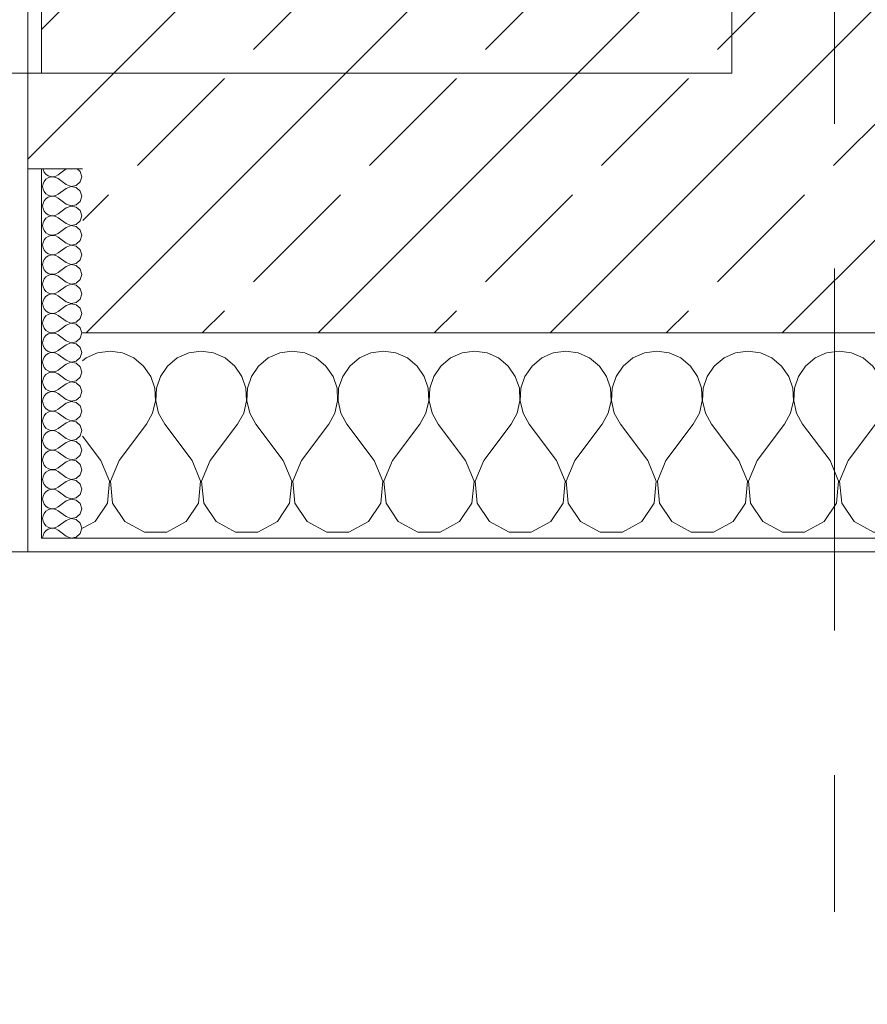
# Model space of a CAD drawing. Header units: metres. Extents: x -3.6 to 84.5, y -11 to 16.8.
# Tile 174 of 256: x 35.934 to 36.554, y -0.486 to 0.234. Entities that reach past the tile are written whole.
import ezdxf

# ---------------------------------------------------------------- set-up
doc = ezdxf.new("R2010")
doc.units = ezdxf.units.M
doc.header["$MEASUREMENT"] = 0
doc.linetypes.add('Strichlinie doppelt', pattern=[0.546806, 0.264583, -0.105833, 0.070556, -0.105833])
for name, color, linetype in [('451 - Universal.Achsen Raster', 7, 'Continuous'), ('604 - Struktur.Wand Aussen', 7, 'Continuous'), ('653 - Abdeckung.TB Verkofferung', 7, 'Continuous')]:
    doc.layers.add(name, color=color, linetype=linetype)
pattern_1 = [(0, (0, 0), (0, 0.08660254), [0, -0.05]), (0, (0.025, 0.0433), (0, 0.08660254), [0, -0.05])]

# ---------------------------------------------------------------- blocks, each defined once
blk = doc.blocks.new('*X84')
at = {"layer": '604 - Struktur.Wand Aussen', "color": 7, "linetype": 'Continuous', "lineweight": 5}
for p, q in [((35.98248, -0.01331), (35.98, -0.01536)), ((35.99089, -0.0096), (35.98248, -0.01331)), ((36, -0.00833), (35.99089, -0.0096)), ((36.00911, -0.0096), (36, -0.00833)), ((36.01752, -0.01331), (36.00911, -0.0096)), ((36.02461, -0.01918), (36.01752, -0.01331)), ((36.04914, -0.01331), (36.04206, -0.01918)), ((36.05756, -0.0096), (36.04914, -0.01331)), ((36.06667, -0.00833), (36.05756, -0.0096)), ((36.07578, -0.0096), (36.06667, -0.00833)), ((36.08419, -0.01331), (36.07578, -0.0096)), ((36.09127, -0.01918), (36.08419, -0.01331)), ((36.11581, -0.01331), (36.10873, -0.01918)), ((36.12422, -0.0096), (36.11581, -0.01331)), ((36.13333, -0.00833), (36.12422, -0.0096)), ((36.14244, -0.0096), (36.13333, -0.00833)), ((36.15086, -0.01331), (36.14244, -0.0096)), ((36.15794, -0.01918), (36.15086, -0.01331)), ((36.18248, -0.01331), (36.17539, -0.01918)), ((36.19089, -0.0096), (36.18248, -0.01331)), ((36.2, -0.00833), (36.19089, -0.0096)), ((36.20911, -0.0096), (36.2, -0.00833)), ((36.21752, -0.01331), (36.20911, -0.0096)), ((36.22461, -0.01918), (36.21752, -0.01331)), ((36.24914, -0.01331), (36.24206, -0.01918)), ((36.25756, -0.0096), (36.24914, -0.01331)), ((36.26667, -0.00833), (36.25756, -0.0096)), ((36.27578, -0.0096), (36.26667, -0.00833)), ((36.28419, -0.01331), (36.27578, -0.0096)), ((36.29127, -0.01918), (36.28419, -0.01331)), ((36.31581, -0.01331), (36.30873, -0.01918)), ((36.32422, -0.0096), (36.31581, -0.01331)), ((36.33333, -0.00833), (36.32422, -0.0096)), ((36.34244, -0.0096), (36.33333, -0.00833)), ((36.35086, -0.01331), (36.34244, -0.0096)), ((36.35794, -0.01918), (36.35086, -0.01331)), ((36.38248, -0.01331), (36.37539, -0.01918)), ((36.39089, -0.0096), (36.38248, -0.01331)), ((36.4, -0.00833), (36.39089, -0.0096)), ((36.40911, -0.0096), (36.4, -0.00833)), ((36.41752, -0.01331), (36.40911, -0.0096)), ((36.42461, -0.01918), (36.41752, -0.01331)), ((36.44914, -0.01331), (36.44206, -0.01918)), ((36.45756, -0.0096), (36.44914, -0.01331)), ((36.46667, -0.00833), (36.45756, -0.0096)), ((36.47578, -0.0096), (36.46667, -0.00833)), ((36.48419, -0.01331), (36.47578, -0.0096)), ((36.49127, -0.01918), (36.48419, -0.01331)), ((36.51581, -0.01331), (36.50873, -0.01918)), ((36.52422, -0.0096), (36.51581, -0.01331)), ((36.53333, -0.00833), (36.52422, -0.0096)), ((36.54244, -0.0096), (36.53333, -0.00833)), ((36.55086, -0.01331), (36.54244, -0.0096)), ((36.55794, -0.01918), (36.55086, -0.01331)), ((36.58248, -0.01331), (36.57539, -0.01918)), ((36.59089, -0.0096), (36.58248, -0.01331)), ((36.6, -0.00833), (36.59089, -0.0096)), ((36.60911, -0.0096), (36.6, -0.00833)), ((36.61752, -0.01331), (36.60911, -0.0096)), ((36.62461, -0.01918), (36.61752, -0.01331)), ((36.64914, -0.01331), (36.64206, -0.01918)), ((36.65756, -0.0096), (36.64914, -0.01331)), ((36.66667, -0.00833), (36.65756, -0.0096)), ((36.67578, -0.0096), (36.66667, -0.00833)), ((36.68419, -0.01331), (36.67578, -0.0096)), ((36.69127, -0.01918), (36.68419, -0.01331)), ((36.71581, -0.01331), (36.70873, -0.01918)), ((36.72422, -0.0096), (36.71581, -0.01331)), ((36.73333, -0.00833), (36.72422, -0.0096)), ((36.74244, -0.0096), (36.73333, -0.00833)), ((36.75086, -0.01331), (36.74244, -0.0096)), ((36.75794, -0.01918), (36.75086, -0.01331)), ((36.78248, -0.01331), (36.77539, -0.01918)), ((36.79089, -0.0096), (36.78248, -0.01331)), ((36.8, -0.00833), (36.79089, -0.0096)), ((36.80911, -0.0096), (36.8, -0.00833)), ((36.81752, -0.01331), (36.80911, -0.0096)), ((36.82461, -0.01918), (36.81752, -0.01331)), ((36.84914, -0.01331), (36.84206, -0.01918)), ((36.85756, -0.0096), (36.84914, -0.01331)), ((36.86667, -0.00833), (36.85756, -0.0096)), ((36.87578, -0.0096), (36.86667, -0.00833)), ((36.88419, -0.01331), (36.87578, -0.0096)), ((36.89127, -0.01918), (36.88419, -0.01331)), ((36.91581, -0.01331), (36.90873, -0.01918)), ((36.92422, -0.0096), (36.91581, -0.01331)), ((36.93333, -0.00833), (36.92422, -0.0096)), ((36.94244, -0.0096), (36.93333, -0.00833)), ((36.95086, -0.01331), (36.94244, -0.0096)), ((36.95794, -0.01918), (36.95086, -0.01331)), ((36.98248, -0.01331), (36.97539, -0.01918)), ((36.99089, -0.0096), (36.98248, -0.01331)), ((37, -0.00833), (36.99089, -0.0096)), ((37.00911, -0.0096), (37, -0.00833)), ((37.01752, -0.01331), (37.00911, -0.0096)), ((37.02461, -0.01918), (37.01752, -0.01331)), ((37.04914, -0.01331), (37.04206, -0.01918)), ((37.05756, -0.0096), (37.04914, -0.01331)), ((37.06667, -0.00833), (37.05756, -0.0096)), ((37.07578, -0.0096), (37.06667, -0.00833)), ((37.08419, -0.01331), (37.07578, -0.0096)), ((37.09127, -0.01918), (37.08419, -0.01331)), ((36.02981, -0.02676), (36.02461, -0.01918)), ((36.04206, -0.01918), (36.03685, -0.02676)), ((36.09648, -0.02676), (36.09127, -0.01918)), ((36.10873, -0.01918), (36.10352, -0.02676)), ((36.16315, -0.02676), (36.15794, -0.01918)), ((36.17539, -0.01918), (36.17019, -0.02676)), ((36.22981, -0.02676), (36.22461, -0.01918)), ((36.24206, -0.01918), (36.23685, -0.02676)), ((36.29648, -0.02676), (36.29127, -0.01918)), ((36.30873, -0.01918), (36.30352, -0.02676)), ((36.36315, -0.02676), (36.35794, -0.01918)), ((36.37539, -0.01918), (36.37019, -0.02676)), ((36.42981, -0.02676), (36.42461, -0.01918)), ((36.44206, -0.01918), (36.43685, -0.02676)), ((36.49648, -0.02676), (36.49127, -0.01918)), ((36.50873, -0.01918), (36.50352, -0.02676)), ((36.56315, -0.02676), (36.55794, -0.01918)), ((36.57539, -0.01918), (36.57019, -0.02676)), ((36.62981, -0.02676), (36.62461, -0.01918)), ((36.64206, -0.01918), (36.63685, -0.02676)), ((36.69648, -0.02676), (36.69127, -0.01918)), ((36.70873, -0.01918), (36.70352, -0.02676)), ((36.76315, -0.02676), (36.75794, -0.01918)), ((36.77539, -0.01918), (36.77019, -0.02676)), ((36.82981, -0.02676), (36.82461, -0.01918)), ((36.84206, -0.01918), (36.83685, -0.02676)), ((36.89648, -0.02676), (36.89127, -0.01918)), ((36.90873, -0.01918), (36.90352, -0.02676)), ((36.96315, -0.02676), (36.95794, -0.01918)), ((36.97539, -0.01918), (36.97019, -0.02676)), ((37.02981, -0.02676), (37.02461, -0.01918)), ((37.04206, -0.01918), (37.03685, -0.02676)), ((37.09648, -0.02676), (37.09127, -0.01918)), ((36.03275, -0.03547), (36.02981, -0.02676)), ((36.03685, -0.02676), (36.03391, -0.03547)), ((36.09942, -0.03547), (36.09648, -0.02676)), ((36.10352, -0.02676), (36.10058, -0.03547)), ((36.16609, -0.03547), (36.16315, -0.02676)), ((36.17019, -0.02676), (36.16725, -0.03547)), ((36.23275, -0.03547), (36.22981, -0.02676)), ((36.23685, -0.02676), (36.23391, -0.03547)), ((36.29942, -0.03547), (36.29648, -0.02676)), ((36.30352, -0.02676), (36.30058, -0.03547)), ((36.36609, -0.03547), (36.36315, -0.02676)), ((36.37019, -0.02676), (36.36725, -0.03547)), ((36.43275, -0.03547), (36.42981, -0.02676)), ((36.43685, -0.02676), (36.43391, -0.03547)), ((36.49942, -0.03547), (36.49648, -0.02676)), ((36.50352, -0.02676), (36.50058, -0.03547)), ((36.56609, -0.03547), (36.56315, -0.02676)), ((36.57019, -0.02676), (36.56725, -0.03547)), ((36.63275, -0.03547), (36.62981, -0.02676)), ((36.63685, -0.02676), (36.63391, -0.03547)), ((36.69942, -0.03547), (36.69648, -0.02676)), ((36.70352, -0.02676), (36.70058, -0.03547)), ((36.76609, -0.03547), (36.76315, -0.02676)), ((36.77019, -0.02676), (36.76725, -0.03547)), ((36.83275, -0.03547), (36.82981, -0.02676)), ((36.83685, -0.02676), (36.83391, -0.03547)), ((36.89942, -0.03547), (36.89648, -0.02676)), ((36.90352, -0.02676), (36.90058, -0.03547)), ((36.96609, -0.03547), (36.96315, -0.02676)), ((36.97019, -0.02676), (36.96725, -0.03547)), ((37.03275, -0.03547), (37.02981, -0.02676)), ((37.03685, -0.02676), (37.03391, -0.03547)), ((37.09942, -0.03547), (37.09648, -0.02676)), ((36.0332, -0.04466), (36.03275, -0.03547)), ((36.03391, -0.03547), (36.03347, -0.04466)), ((36.09987, -0.04466), (36.09942, -0.03547)), ((36.10058, -0.03547), (36.10013, -0.04466)), ((36.16653, -0.04466), (36.16609, -0.03547)), ((36.16725, -0.03547), (36.1668, -0.04466)), ((36.2332, -0.04466), (36.23275, -0.03547)), ((36.23391, -0.03547), (36.23347, -0.04466)), ((36.29987, -0.04466), (36.29942, -0.03547)), ((36.30058, -0.03547), (36.30013, -0.04466)), ((36.36653, -0.04466), (36.36609, -0.03547)), ((36.36725, -0.03547), (36.3668, -0.04466)), ((36.4332, -0.04466), (36.43275, -0.03547)), ((36.43391, -0.03547), (36.43347, -0.04466)), ((36.49987, -0.04466), (36.49942, -0.03547)), ((36.50058, -0.03547), (36.50013, -0.04466)), ((36.56653, -0.04466), (36.56609, -0.03547)), ((36.56725, -0.03547), (36.5668, -0.04466)), ((36.6332, -0.04466), (36.63275, -0.03547)), ((36.63391, -0.03547), (36.63347, -0.04466)), ((36.69987, -0.04466), (36.69942, -0.03547)), ((36.70058, -0.03547), (36.70013, -0.04466)), ((36.76653, -0.04466), (36.76609, -0.03547)), ((36.76725, -0.03547), (36.7668, -0.04466)), ((36.8332, -0.04466), (36.83275, -0.03547)), ((36.83391, -0.03547), (36.83347, -0.04466)), ((36.89987, -0.04466), (36.89942, -0.03547)), ((36.90058, -0.03547), (36.90013, -0.04466)), ((36.96653, -0.04466), (36.96609, -0.03547)), ((36.96725, -0.03547), (36.9668, -0.04466)), ((37.0332, -0.04466), (37.03275, -0.03547)), ((37.03391, -0.03547), (37.03347, -0.04466)), ((37.09987, -0.04466), (37.09942, -0.03547)), ((36.03112, -0.05362), (36.0332, -0.04466)), ((36.03347, -0.04466), (36.03555, -0.05362)), ((36.09778, -0.05362), (36.09987, -0.04466)), ((36.10013, -0.04466), (36.10222, -0.05362)), ((36.16445, -0.05362), (36.16653, -0.04466)), ((36.1668, -0.04466), (36.16888, -0.05362)), ((36.23112, -0.05362), (36.2332, -0.04466)), ((36.23347, -0.04466), (36.23555, -0.05362)), ((36.29778, -0.05362), (36.29987, -0.04466)), ((36.30013, -0.04466), (36.30222, -0.05362)), ((36.36445, -0.05362), (36.36653, -0.04466)), ((36.3668, -0.04466), (36.36888, -0.05362)), ((36.43112, -0.05362), (36.4332, -0.04466)), ((36.43347, -0.04466), (36.43555, -0.05362)), ((36.49778, -0.05362), (36.49987, -0.04466)), ((36.50013, -0.04466), (36.50222, -0.05362)), ((36.56445, -0.05362), (36.56653, -0.04466)), ((36.5668, -0.04466), (36.56888, -0.05362)), ((36.63112, -0.05362), (36.6332, -0.04466)), ((36.63347, -0.04466), (36.63555, -0.05362)), ((36.69778, -0.05362), (36.69987, -0.04466)), ((36.70013, -0.04466), (36.70222, -0.05362)), ((36.76445, -0.05362), (36.76653, -0.04466)), ((36.7668, -0.04466), (36.76888, -0.05362)), ((36.83112, -0.05362), (36.8332, -0.04466)), ((36.83347, -0.04466), (36.83555, -0.05362)), ((36.89778, -0.05362), (36.89987, -0.04466)), ((36.90013, -0.04466), (36.90222, -0.05362)), ((36.96445, -0.05362), (36.96653, -0.04466)), ((36.9668, -0.04466), (36.96888, -0.05362)), ((37.03112, -0.05362), (37.0332, -0.04466)), ((37.03347, -0.04466), (37.03555, -0.05362)), ((37.09778, -0.05362), (37.09987, -0.04466)), ((36.02667, -0.06167), (36.03112, -0.05362)), ((36.03555, -0.05362), (36.04, -0.06167)), ((36.09333, -0.06167), (36.09778, -0.05362)), ((36.10222, -0.05362), (36.10667, -0.06167)), ((36.16, -0.06167), (36.16445, -0.05362)), ((36.16888, -0.05362), (36.17333, -0.06167)), ((36.22667, -0.06167), (36.23112, -0.05362)), ((36.23555, -0.05362), (36.24, -0.06167)), ((36.29333, -0.06167), (36.29778, -0.05362)), ((36.30222, -0.05362), (36.30667, -0.06167)), ((36.36, -0.06167), (36.36445, -0.05362)), ((36.36888, -0.05362), (36.37333, -0.06167)), ((36.42667, -0.06167), (36.43112, -0.05362)), ((36.43555, -0.05362), (36.44, -0.06167)), ((36.49333, -0.06167), (36.49778, -0.05362)), ((36.50222, -0.05362), (36.50667, -0.06167)), ((36.56, -0.06167), (36.56445, -0.05362)), ((36.56888, -0.05362), (36.57333, -0.06167)), ((36.62667, -0.06167), (36.63112, -0.05362)), ((36.63555, -0.05362), (36.64, -0.06167)), ((36.69333, -0.06167), (36.69778, -0.05362)), ((36.70222, -0.05362), (36.70667, -0.06167)), ((36.76, -0.06167), (36.76445, -0.05362)), ((36.76888, -0.05362), (36.77333, -0.06167)), ((36.82667, -0.06167), (36.83112, -0.05362)), ((36.83555, -0.05362), (36.84, -0.06167)), ((36.89333, -0.06167), (36.89778, -0.05362)), ((36.90222, -0.05362), (36.90667, -0.06167)), ((36.96, -0.06167), (36.96445, -0.05362)), ((36.96888, -0.05362), (36.97333, -0.06167)), ((37.02667, -0.06167), (37.03112, -0.05362)), ((37.03555, -0.05362), (37.04, -0.06167)), ((37.09333, -0.06167), (37.09778, -0.05362)), ((36.00667, -0.08833), (36.02667, -0.06167)), ((36.06, -0.08833), (36.04, -0.06167)), ((36.07333, -0.08833), (36.09333, -0.06167)), ((36.12667, -0.08833), (36.10667, -0.06167)), ((36.14, -0.08833), (36.16, -0.06167)), ((36.19333, -0.08833), (36.17333, -0.06167)), ((36.20667, -0.08833), (36.22667, -0.06167)), ((36.26, -0.08833), (36.24, -0.06167)), ((36.27333, -0.08833), (36.29333, -0.06167)), ((36.32667, -0.08833), (36.30667, -0.06167)), ((36.34, -0.08833), (36.36, -0.06167)), ((36.39333, -0.08833), (36.37333, -0.06167)), ((36.40667, -0.08833), (36.42667, -0.06167)), ((36.46, -0.08833), (36.44, -0.06167)), ((36.47333, -0.08833), (36.49333, -0.06167)), ((36.52667, -0.08833), (36.50667, -0.06167)), ((36.54, -0.08833), (36.56, -0.06167)), ((36.59333, -0.08833), (36.57333, -0.06167)), ((36.60667, -0.08833), (36.62667, -0.06167)), ((36.66, -0.08833), (36.64, -0.06167)), ((36.67333, -0.08833), (36.69333, -0.06167)), ((36.72667, -0.08833), (36.70667, -0.06167)), ((36.74, -0.08833), (36.76, -0.06167)), ((36.79333, -0.08833), (36.77333, -0.06167)), ((36.80667, -0.08833), (36.82667, -0.06167)), ((36.86, -0.08833), (36.84, -0.06167)), ((36.87333, -0.08833), (36.89333, -0.06167)), ((36.92667, -0.08833), (36.90667, -0.06167)), ((36.94, -0.08833), (36.96, -0.06167)), ((36.99333, -0.08833), (36.97333, -0.06167)), ((37.00667, -0.08833), (37.02667, -0.06167)), ((37.06, -0.08833), (37.04, -0.06167)), ((37.07333, -0.08833), (37.09333, -0.06167)), ((35.99333, -0.08833), (35.98, -0.07056)), ((35.99962, -0.1033), (35.99333, -0.08833)), ((36.00667, -0.08833), (36.00038, -0.1033)), ((36.06629, -0.1033), (36.06, -0.08833)), ((36.07333, -0.08833), (36.06705, -0.1033)), ((36.13295, -0.1033), (36.12667, -0.08833)), ((36.14, -0.08833), (36.13371, -0.1033)), ((36.19962, -0.1033), (36.19333, -0.08833)), ((36.20667, -0.08833), (36.20038, -0.1033)), ((36.26629, -0.1033), (36.26, -0.08833)), ((36.27333, -0.08833), (36.26705, -0.1033)), ((36.33295, -0.1033), (36.32667, -0.08833)), ((36.34, -0.08833), (36.33371, -0.1033)), ((36.39962, -0.1033), (36.39333, -0.08833)), ((36.40667, -0.08833), (36.40038, -0.1033)), ((36.46629, -0.1033), (36.46, -0.08833)), ((36.47333, -0.08833), (36.46705, -0.1033)), ((36.53295, -0.1033), (36.52667, -0.08833)), ((36.54, -0.08833), (36.53371, -0.1033)), ((36.59962, -0.1033), (36.59333, -0.08833)), ((36.60667, -0.08833), (36.60038, -0.1033)), ((36.66629, -0.1033), (36.66, -0.08833)), ((36.67333, -0.08833), (36.66705, -0.1033)), ((36.73295, -0.1033), (36.72667, -0.08833)), ((36.74, -0.08833), (36.73371, -0.1033)), ((36.79962, -0.1033), (36.79333, -0.08833)), ((36.80667, -0.08833), (36.80038, -0.1033)), ((36.86629, -0.1033), (36.86, -0.08833)), ((36.87333, -0.08833), (36.86705, -0.1033)), ((36.93295, -0.1033), (36.92667, -0.08833)), ((36.94, -0.08833), (36.93371, -0.1033)), ((36.99962, -0.1033), (36.99333, -0.08833)), ((37.00667, -0.08833), (37.00038, -0.1033)), ((37.06629, -0.1033), (37.06, -0.08833)), ((37.07333, -0.08833), (37.06705, -0.1033)), ((35.99808, -0.11947), (35.99962, -0.1033)), ((36.00038, -0.1033), (36.00192, -0.11947)), ((36.06475, -0.11947), (36.06629, -0.1033)), ((36.06705, -0.1033), (36.06858, -0.11947)), ((36.13142, -0.11947), (36.13295, -0.1033)), ((36.13371, -0.1033), (36.13525, -0.11947)), ((36.19808, -0.11947), (36.19962, -0.1033)), ((36.20038, -0.1033), (36.20192, -0.11947)), ((36.26475, -0.11947), (36.26629, -0.1033)), ((36.26705, -0.1033), (36.26858, -0.11947)), ((36.33142, -0.11947), (36.33295, -0.1033)), ((36.33371, -0.1033), (36.33525, -0.11947)), ((36.39808, -0.11947), (36.39962, -0.1033)), ((36.40038, -0.1033), (36.40192, -0.11947)), ((36.46475, -0.11947), (36.46629, -0.1033)), ((36.46705, -0.1033), (36.46858, -0.11947)), ((36.53142, -0.11947), (36.53295, -0.1033)), ((36.53371, -0.1033), (36.53525, -0.11947)), ((36.59808, -0.11947), (36.59962, -0.1033)), ((36.60038, -0.1033), (36.60192, -0.11947)), ((36.66475, -0.11947), (36.66629, -0.1033)), ((36.66705, -0.1033), (36.66858, -0.11947)), ((36.73142, -0.11947), (36.73295, -0.1033)), ((36.73371, -0.1033), (36.73525, -0.11947)), ((36.79808, -0.11947), (36.79962, -0.1033)), ((36.80038, -0.1033), (36.80192, -0.11947)), ((36.86475, -0.11947), (36.86629, -0.1033)), ((36.86705, -0.1033), (36.86858, -0.11947)), ((36.93142, -0.11947), (36.93295, -0.1033)), ((36.93371, -0.1033), (36.93525, -0.11947)), ((36.99808, -0.11947), (36.99962, -0.1033)), ((37.00038, -0.1033), (37.00192, -0.11947)), ((37.06475, -0.11947), (37.06629, -0.1033)), ((37.06705, -0.1033), (37.06858, -0.11947)), ((35.9891, -0.13299), (35.99808, -0.11947)), ((36.00192, -0.11947), (36.0109, -0.13299)), ((36.05576, -0.13299), (36.06475, -0.11947)), ((36.06858, -0.11947), (36.07757, -0.13299)), ((36.12243, -0.13299), (36.13142, -0.11947)), ((36.13525, -0.11947), (36.14424, -0.13299)), ((36.1891, -0.13299), (36.19808, -0.11947)), ((36.20192, -0.11947), (36.2109, -0.13299)), ((36.25576, -0.13299), (36.26475, -0.11947)), ((36.26858, -0.11947), (36.27757, -0.13299)), ((36.32243, -0.13299), (36.33142, -0.11947)), ((36.33525, -0.11947), (36.34424, -0.13299)), ((36.3891, -0.13299), (36.39808, -0.11947)), ((36.40192, -0.11947), (36.4109, -0.13299)), ((36.45576, -0.13299), (36.46475, -0.11947)), ((36.46858, -0.11947), (36.47757, -0.13299)), ((36.52243, -0.13299), (36.53142, -0.11947)), ((36.53525, -0.11947), (36.54424, -0.13299)), ((36.5891, -0.13299), (36.59808, -0.11947)), ((36.60192, -0.11947), (36.6109, -0.13299)), ((36.65576, -0.13299), (36.66475, -0.11947)), ((36.66858, -0.11947), (36.67757, -0.13299)), ((36.72243, -0.13299), (36.73142, -0.11947)), ((36.73525, -0.11947), (36.74424, -0.13299)), ((36.7891, -0.13299), (36.79808, -0.11947)), ((36.80192, -0.11947), (36.8109, -0.13299)), ((36.85576, -0.13299), (36.86475, -0.11947)), ((36.86858, -0.11947), (36.87757, -0.13299)), ((36.92243, -0.13299), (36.93142, -0.11947)), ((36.93525, -0.11947), (36.94424, -0.13299)), ((36.9891, -0.13299), (36.99808, -0.11947)), ((37.00192, -0.11947), (37.0109, -0.13299)), ((37.05576, -0.13299), (37.06475, -0.11947)), ((37.06858, -0.11947), (37.07757, -0.13299)), ((35.98, -0.13787), (35.9891, -0.13299)), ((36.0109, -0.13299), (36.02521, -0.14066)), ((36.04145, -0.14066), (36.05576, -0.13299)), ((36.07757, -0.13299), (36.09188, -0.14066)), ((36.10812, -0.14066), (36.12243, -0.13299)), ((36.14424, -0.13299), (36.15855, -0.14066)), ((36.17479, -0.14066), (36.1891, -0.13299)), ((36.2109, -0.13299), (36.22521, -0.14066)), ((36.24145, -0.14066), (36.25576, -0.13299)), ((36.27757, -0.13299), (36.29188, -0.14066)), ((36.30812, -0.14066), (36.32243, -0.13299)), ((36.34424, -0.13299), (36.35855, -0.14066)), ((36.37479, -0.14066), (36.3891, -0.13299)), ((36.4109, -0.13299), (36.42521, -0.14066)), ((36.44145, -0.14066), (36.45576, -0.13299)), ((36.47757, -0.13299), (36.49188, -0.14066)), ((36.50812, -0.14066), (36.52243, -0.13299)), ((36.54424, -0.13299), (36.55855, -0.14066)), ((36.57479, -0.14066), (36.5891, -0.13299)), ((36.6109, -0.13299), (36.62521, -0.14066)), ((36.64145, -0.14066), (36.65576, -0.13299)), ((36.67757, -0.13299), (36.69188, -0.14066)), ((36.70812, -0.14066), (36.72243, -0.13299)), ((36.74424, -0.13299), (36.75855, -0.14066)), ((36.77479, -0.14066), (36.7891, -0.13299)), ((36.8109, -0.13299), (36.82521, -0.14066)), ((36.84145, -0.14066), (36.85576, -0.13299)), ((36.87757, -0.13299), (36.89188, -0.14066)), ((36.90812, -0.14066), (36.92243, -0.13299)), ((36.94424, -0.13299), (36.95855, -0.14066)), ((36.97479, -0.14066), (36.9891, -0.13299)), ((37.0109, -0.13299), (37.02521, -0.14066)), ((37.04145, -0.14066), (37.05576, -0.13299)), ((37.07757, -0.13299), (37.09188, -0.14066)), ((36.02521, -0.14066), (36.04145, -0.14066)), ((36.09188, -0.14066), (36.10812, -0.14066)), ((36.15855, -0.14066), (36.17479, -0.14066)), ((36.22521, -0.14066), (36.24145, -0.14066)), ((36.29188, -0.14066), (36.30812, -0.14066)), ((36.35855, -0.14066), (36.37479, -0.14066)), ((36.42521, -0.14066), (36.44145, -0.14066)), ((36.49188, -0.14066), (36.50812, -0.14066)), ((36.55855, -0.14066), (36.57479, -0.14066)), ((36.62521, -0.14066), (36.64145, -0.14066)), ((36.69188, -0.14066), (36.70812, -0.14066)), ((36.75855, -0.14066), (36.77479, -0.14066)), ((36.82521, -0.14066), (36.84145, -0.14066)), ((36.89188, -0.14066), (36.90812, -0.14066)), ((36.95855, -0.14066), (36.97479, -0.14066)), ((37.02521, -0.14066), (37.04145, -0.14066)), ((37.09188, -0.14066), (37.1, -0.14066))]:
    blk.add_line(p, q, dxfattribs=at)
blk = doc.blocks.new('*X98')
at = {"layer": '604 - Struktur.Wand Aussen', "color": 7, "linetype": 'Continuous', "lineweight": 5}
for p, q in [((35.95091, 0.125), (35.95099, 0.12448)), ((35.95099, 0.12448), (35.95178, 0.12267)), ((35.95178, 0.12267), (35.95304, 0.12116)), ((35.96786, 0.125), (35.96214, 0.12071)), ((35.97822, 0.12304), (35.97608, 0.125)), ((35.97929, 0.11929), (35.97822, 0.12304)), ((35.95178, 0.1159), (35.95099, 0.11409)), ((35.95304, 0.11742), (35.95178, 0.1159)), ((35.95304, 0.12116), (35.95466, 0.12004)), ((35.95466, 0.11853), (35.95304, 0.11742)), ((35.95466, 0.12004), (35.95653, 0.11941)), ((35.95653, 0.11916), (35.95466, 0.11853)), ((35.95653, 0.11941), (35.9585, 0.11931)), ((35.9585, 0.11926), (35.95653, 0.11916)), ((35.9585, 0.11931), (35.96042, 0.11976)), ((35.96042, 0.11881), (35.9585, 0.11926)), ((35.96042, 0.11976), (35.96214, 0.12071)), ((35.96214, 0.11786), (35.96042, 0.11881)), ((35.96786, 0.11357), (35.96214, 0.11786)), ((35.97534, 0.1129), (35.97822, 0.11553)), ((35.97822, 0.11553), (35.97929, 0.11929)), ((35.95099, 0.11409), (35.95071, 0.11214)), ((35.95071, 0.11214), (35.95099, 0.11019)), ((35.95099, 0.11019), (35.95178, 0.10839)), ((35.95178, 0.10839), (35.95304, 0.10687)), ((35.96786, 0.11071), (35.96214, 0.10643)), ((35.96786, 0.11357), (35.9715, 0.11217)), ((35.9715, 0.11211), (35.96786, 0.11071)), ((35.9715, 0.11217), (35.97534, 0.1129)), ((35.97534, 0.11139), (35.9715, 0.11211)), ((35.97822, 0.10876), (35.97534, 0.11139)), ((35.97929, 0.105), (35.97822, 0.10876)), ((35.95178, 0.10161), (35.95099, 0.09981)), ((35.95304, 0.10313), (35.95178, 0.10161)), ((35.95304, 0.10687), (35.95466, 0.10575)), ((35.95466, 0.10425), (35.95304, 0.10313)), ((35.95466, 0.10575), (35.95653, 0.10512)), ((35.95653, 0.10488), (35.95466, 0.10425)), ((35.95653, 0.10512), (35.9585, 0.10503)), ((35.9585, 0.10497), (35.95653, 0.10488)), ((35.9585, 0.10503), (35.96042, 0.10547)), ((35.96042, 0.10453), (35.9585, 0.10497)), ((35.96042, 0.10547), (35.96214, 0.10643)), ((35.96214, 0.10357), (35.96042, 0.10453)), ((35.96786, 0.09929), (35.96214, 0.10357)), ((35.97534, 0.09861), (35.97822, 0.10124)), ((35.97822, 0.10124), (35.97929, 0.105)), ((35.95099, 0.09981), (35.95071, 0.09786)), ((35.95071, 0.09786), (35.95099, 0.09591)), ((35.95099, 0.09591), (35.95178, 0.0941)), ((35.95178, 0.0941), (35.95304, 0.09258)), ((35.96786, 0.09643), (35.96214, 0.09214)), ((35.96786, 0.09929), (35.9715, 0.09789)), ((35.9715, 0.09783), (35.96786, 0.09643)), ((35.9715, 0.09789), (35.97534, 0.09861)), ((35.97534, 0.0971), (35.9715, 0.09783)), ((35.97822, 0.09447), (35.97534, 0.0971)), ((35.97929, 0.09071), (35.97822, 0.09447)), ((35.95178, 0.08733), (35.95099, 0.08552)), ((35.95304, 0.08884), (35.95178, 0.08733)), ((35.95304, 0.09258), (35.95466, 0.09147)), ((35.95466, 0.08996), (35.95304, 0.08884)), ((35.95466, 0.09147), (35.95653, 0.09084)), ((35.95653, 0.09059), (35.95466, 0.08996)), ((35.95653, 0.09084), (35.9585, 0.09074)), ((35.9585, 0.09069), (35.95653, 0.09059)), ((35.9585, 0.09074), (35.96042, 0.09119)), ((35.96042, 0.09024), (35.9585, 0.09069)), ((35.96042, 0.09119), (35.96214, 0.09214)), ((35.96214, 0.08929), (35.96042, 0.09024)), ((35.96786, 0.085), (35.96214, 0.08929)), ((35.97534, 0.08433), (35.97822, 0.08696)), ((35.97822, 0.08696), (35.97929, 0.09071)), ((35.95099, 0.08552), (35.95071, 0.08357)), ((35.95071, 0.08357), (35.95099, 0.08162)), ((35.95099, 0.08162), (35.95178, 0.07982)), ((35.95178, 0.07982), (35.95304, 0.0783)), ((35.96786, 0.08214), (35.96214, 0.07786)), ((35.96786, 0.085), (35.9715, 0.0836)), ((35.9715, 0.08354), (35.96786, 0.08214)), ((35.9715, 0.0836), (35.97534, 0.08433)), ((35.97534, 0.08282), (35.9715, 0.08354)), ((35.97822, 0.08018), (35.97534, 0.08282)), ((35.97929, 0.07643), (35.97822, 0.08018)), ((35.95178, 0.07304), (35.95099, 0.07124)), ((35.95304, 0.07456), (35.95178, 0.07304)), ((35.95304, 0.0783), (35.95466, 0.07718)), ((35.95466, 0.07567), (35.95304, 0.07456)), ((35.95466, 0.07718), (35.95653, 0.07655)), ((35.95653, 0.0763), (35.95466, 0.07567)), ((35.95653, 0.07655), (35.9585, 0.07646)), ((35.9585, 0.0764), (35.95653, 0.0763)), ((35.9585, 0.07646), (35.96042, 0.0769)), ((35.96042, 0.07595), (35.9585, 0.0764)), ((35.96042, 0.0769), (35.96214, 0.07786)), ((35.96214, 0.075), (35.96042, 0.07595)), ((35.96786, 0.07071), (35.96214, 0.075)), ((35.97534, 0.07004), (35.97822, 0.07267)), ((35.97822, 0.07267), (35.97929, 0.07643)), ((35.95099, 0.07124), (35.95071, 0.06929)), ((35.95071, 0.06929), (35.95099, 0.06733)), ((35.95099, 0.06733), (35.95178, 0.06553)), ((35.95178, 0.06553), (35.95304, 0.06401)), ((35.96786, 0.06786), (35.96214, 0.06357)), ((35.96786, 0.07071), (35.9715, 0.06931)), ((35.9715, 0.06926), (35.96786, 0.06786)), ((35.9715, 0.06931), (35.97534, 0.07004)), ((35.97534, 0.06853), (35.9715, 0.06926)), ((35.97822, 0.0659), (35.97534, 0.06853)), ((35.97929, 0.06214), (35.97822, 0.0659)), ((35.95178, 0.05876), (35.95099, 0.05695)), ((35.95304, 0.06027), (35.95178, 0.05876)), ((35.95304, 0.06401), (35.95466, 0.0629)), ((35.95466, 0.06139), (35.95304, 0.06027)), ((35.95466, 0.0629), (35.95653, 0.06227)), ((35.95653, 0.06202), (35.95466, 0.06139)), ((35.95653, 0.06227), (35.9585, 0.06217)), ((35.9585, 0.06211), (35.95653, 0.06202)), ((35.9585, 0.06217), (35.96042, 0.06262)), ((35.96042, 0.06167), (35.9585, 0.06211)), ((35.96042, 0.06262), (35.96214, 0.06357)), ((35.96214, 0.06071), (35.96042, 0.06167)), ((35.96786, 0.05643), (35.96214, 0.06071)), ((35.97534, 0.05575), (35.97822, 0.05839)), ((35.97822, 0.05839), (35.97929, 0.06214)), ((35.95099, 0.05695), (35.95071, 0.055)), ((35.95071, 0.055), (35.95099, 0.05305)), ((35.95099, 0.05305), (35.95178, 0.05124)), ((35.95178, 0.05124), (35.95304, 0.04973)), ((35.96786, 0.05357), (35.96214, 0.04929)), ((35.96786, 0.05643), (35.9715, 0.05503)), ((35.9715, 0.05497), (35.96786, 0.05357)), ((35.9715, 0.05503), (35.97534, 0.05575)), ((35.97534, 0.05425), (35.9715, 0.05497)), ((35.97822, 0.05161), (35.97534, 0.05425)), ((35.97929, 0.04786), (35.97822, 0.05161)), ((35.95178, 0.04447), (35.95099, 0.04267)), ((35.95304, 0.04599), (35.95178, 0.04447)), ((35.95304, 0.04973), (35.95466, 0.04861)), ((35.95466, 0.0471), (35.95304, 0.04599)), ((35.95466, 0.04861), (35.95653, 0.04798)), ((35.95653, 0.04773), (35.95466, 0.0471)), ((35.95653, 0.04798), (35.9585, 0.04789)), ((35.9585, 0.04783), (35.95653, 0.04773)), ((35.9585, 0.04789), (35.96042, 0.04833)), ((35.96042, 0.04738), (35.9585, 0.04783)), ((35.96042, 0.04833), (35.96214, 0.04929)), ((35.96214, 0.04643), (35.96042, 0.04738)), ((35.96786, 0.04214), (35.96214, 0.04643)), ((35.97534, 0.04147), (35.97822, 0.0441)), ((35.97822, 0.0441), (35.97929, 0.04786)), ((35.95099, 0.04267), (35.95071, 0.04071)), ((35.95071, 0.04071), (35.95099, 0.03876)), ((35.95099, 0.03876), (35.95178, 0.03696)), ((35.95178, 0.03696), (35.95304, 0.03544)), ((35.96786, 0.03929), (35.96214, 0.035)), ((35.96786, 0.04214), (35.9715, 0.04074)), ((35.9715, 0.04069), (35.96786, 0.03929)), ((35.9715, 0.04074), (35.97534, 0.04147)), ((35.97534, 0.03996), (35.9715, 0.04069)), ((35.97822, 0.03733), (35.97534, 0.03996)), ((35.97929, 0.03357), (35.97822, 0.03733)), ((35.95178, 0.03018), (35.95099, 0.02838)), ((35.95304, 0.0317), (35.95178, 0.03018)), ((35.95304, 0.03544), (35.95466, 0.03433)), ((35.95466, 0.03282), (35.95304, 0.0317)), ((35.95466, 0.03433), (35.95653, 0.0337)), ((35.95653, 0.03345), (35.95466, 0.03282)), ((35.95653, 0.0337), (35.9585, 0.0336)), ((35.9585, 0.03354), (35.95653, 0.03345)), ((35.9585, 0.0336), (35.96042, 0.03405)), ((35.96042, 0.0331), (35.9585, 0.03354)), ((35.96042, 0.03405), (35.96214, 0.035)), ((35.96214, 0.03214), (35.96042, 0.0331)), ((35.96786, 0.02786), (35.96214, 0.03214)), ((35.97534, 0.02718), (35.97822, 0.02982)), ((35.97822, 0.02982), (35.97929, 0.03357)), ((35.95099, 0.02838), (35.95071, 0.02643)), ((35.95071, 0.02643), (35.95099, 0.02448)), ((35.95099, 0.02448), (35.95178, 0.02267)), ((35.95178, 0.02267), (35.95304, 0.02116)), ((35.96786, 0.025), (35.96214, 0.02071)), ((35.96786, 0.02786), (35.9715, 0.02646)), ((35.9715, 0.0264), (35.96786, 0.025)), ((35.9715, 0.02646), (35.97534, 0.02718)), ((35.97534, 0.02567), (35.9715, 0.0264)), ((35.97822, 0.02304), (35.97534, 0.02567)), ((35.97929, 0.01929), (35.97822, 0.02304)), ((35.95178, 0.0159), (35.95099, 0.01409)), ((35.95304, 0.01742), (35.95178, 0.0159)), ((35.95304, 0.02116), (35.95466, 0.02004)), ((35.95466, 0.01853), (35.95304, 0.01742)), ((35.95466, 0.02004), (35.95653, 0.01941)), ((35.95653, 0.01916), (35.95466, 0.01853)), ((35.95653, 0.01941), (35.9585, 0.01931)), ((35.9585, 0.01926), (35.95653, 0.01916)), ((35.9585, 0.01931), (35.96042, 0.01976)), ((35.96042, 0.01881), (35.9585, 0.01926)), ((35.96042, 0.01976), (35.96214, 0.02071)), ((35.96214, 0.01786), (35.96042, 0.01881)), ((35.96786, 0.01357), (35.96214, 0.01786)), ((35.97534, 0.0129), (35.97822, 0.01553)), ((35.97822, 0.01553), (35.97929, 0.01929)), ((35.95099, 0.01409), (35.95071, 0.01214)), ((35.95071, 0.01214), (35.95099, 0.01019)), ((35.95099, 0.01019), (35.95178, 0.00839)), ((35.95178, 0.00839), (35.95304, 0.00687)), ((35.96786, 0.01071), (35.96214, 0.00643)), ((35.96786, 0.01357), (35.9715, 0.01217)), ((35.9715, 0.01211), (35.96786, 0.01071)), ((35.9715, 0.01217), (35.97534, 0.0129)), ((35.97534, 0.01139), (35.9715, 0.01211)), ((35.97822, 0.00876), (35.97534, 0.01139)), ((35.97929, 0.005), (35.97822, 0.00876)), ((35.95178, 0.00161), (35.95099, -0.00019)), ((35.95304, 0.00313), (35.95178, 0.00161)), ((35.95304, 0.00687), (35.95466, 0.00575)), ((35.95466, 0.00425), (35.95304, 0.00313)), ((35.95466, 0.00575), (35.95653, 0.00512)), ((35.95653, 0.00488), (35.95466, 0.00425)), ((35.95653, 0.00512), (35.9585, 0.00503)), ((35.9585, 0.00497), (35.95653, 0.00488)), ((35.9585, 0.00503), (35.96042, 0.00547)), ((35.96042, 0.00453), (35.9585, 0.00497)), ((35.96042, 0.00547), (35.96214, 0.00643)), ((35.96214, 0.00357), (35.96042, 0.00453)), ((35.96786, -0.00071), (35.96214, 0.00357)), ((35.97534, -0.00139), (35.97822, 0.00124)), ((35.97822, 0.00124), (35.97929, 0.005)), ((35.95099, -0.00019), (35.95071, -0.00214)), ((35.95071, -0.00214), (35.95099, -0.00409)), ((35.95099, -0.00409), (35.95178, -0.0059)), ((35.95178, -0.0059), (35.95304, -0.00742)), ((35.96786, -0.00357), (35.96214, -0.00786)), ((35.96786, -0.00071), (35.9715, -0.00211)), ((35.9715, -0.00217), (35.96786, -0.00357)), ((35.9715, -0.00211), (35.97534, -0.00139)), ((35.97534, -0.0029), (35.9715, -0.00217)), ((35.97822, -0.00553), (35.97534, -0.0029)), ((35.97929, -0.00929), (35.97822, -0.00553)), ((35.95178, -0.01267), (35.95099, -0.01448)), ((35.95304, -0.01116), (35.95178, -0.01267)), ((35.95304, -0.00742), (35.95466, -0.00853)), ((35.95466, -0.01004), (35.95304, -0.01116)), ((35.95466, -0.00853), (35.95653, -0.00916)), ((35.95653, -0.00941), (35.95466, -0.01004)), ((35.95653, -0.00916), (35.9585, -0.00926)), ((35.9585, -0.00931), (35.95653, -0.00941)), ((35.9585, -0.00926), (35.96042, -0.00881)), ((35.96042, -0.00976), (35.9585, -0.00931)), ((35.96042, -0.00881), (35.96214, -0.00786)), ((35.96214, -0.01071), (35.96042, -0.00976)), ((35.96786, -0.015), (35.96214, -0.01071)), ((35.97534, -0.01567), (35.97822, -0.01304)), ((35.97822, -0.01304), (35.97929, -0.00929)), ((35.95099, -0.01448), (35.95071, -0.01643)), ((35.95071, -0.01643), (35.95099, -0.01838)), ((35.95099, -0.01838), (35.95178, -0.02018)), ((35.95178, -0.02018), (35.95304, -0.0217)), ((35.96786, -0.01786), (35.96214, -0.02214)), ((35.96786, -0.015), (35.9715, -0.0164)), ((35.9715, -0.01646), (35.96786, -0.01786)), ((35.9715, -0.0164), (35.97534, -0.01567)), ((35.97534, -0.01718), (35.9715, -0.01646)), ((35.97822, -0.01982), (35.97534, -0.01718)), ((35.97929, -0.02357), (35.97822, -0.01982)), ((35.95099, -0.02876), (35.95071, -0.03071)), ((35.95178, -0.02696), (35.95099, -0.02876)), ((35.95304, -0.02544), (35.95178, -0.02696)), ((35.95304, -0.0217), (35.95466, -0.02282)), ((35.95466, -0.02433), (35.95304, -0.02544)), ((35.95466, -0.02282), (35.95653, -0.02345)), ((35.95653, -0.0237), (35.95466, -0.02433)), ((35.95653, -0.02345), (35.9585, -0.02354)), ((35.9585, -0.0236), (35.95653, -0.0237)), ((35.9585, -0.02354), (35.96042, -0.0231)), ((35.96042, -0.02405), (35.9585, -0.0236)), ((35.96042, -0.0231), (35.96214, -0.02214)), ((35.96214, -0.025), (35.96042, -0.02405)), ((35.96786, -0.02929), (35.96214, -0.025)), ((35.97534, -0.02996), (35.97822, -0.02733)), ((35.97822, -0.02733), (35.97929, -0.02357)), ((35.95071, -0.03071), (35.95099, -0.03267)), ((35.95099, -0.03267), (35.95178, -0.03447)), ((35.95178, -0.03447), (35.95304, -0.03599)), ((35.95304, -0.03599), (35.95466, -0.0371)), ((35.96786, -0.03214), (35.96214, -0.03643)), ((35.96786, -0.02929), (35.9715, -0.03069)), ((35.9715, -0.03074), (35.96786, -0.03214)), ((35.9715, -0.03069), (35.97534, -0.02996)), ((35.97534, -0.03147), (35.9715, -0.03074)), ((35.97822, -0.0341), (35.97534, -0.03147)), ((35.97929, -0.03786), (35.97822, -0.0341)), ((35.95099, -0.04305), (35.95071, -0.045)), ((35.95178, -0.04124), (35.95099, -0.04305)), ((35.95304, -0.03973), (35.95178, -0.04124)), ((35.95466, -0.03861), (35.95304, -0.03973)), ((35.95466, -0.0371), (35.95653, -0.03773)), ((35.95653, -0.03798), (35.95466, -0.03861)), ((35.95653, -0.03773), (35.9585, -0.03783)), ((35.9585, -0.03789), (35.95653, -0.03798)), ((35.9585, -0.03783), (35.96042, -0.03738)), ((35.96042, -0.03833), (35.9585, -0.03789)), ((35.96042, -0.03738), (35.96214, -0.03643)), ((35.96214, -0.03929), (35.96042, -0.03833)), ((35.96786, -0.04357), (35.96214, -0.03929)), ((35.97534, -0.04425), (35.97822, -0.04161)), ((35.97822, -0.04161), (35.97929, -0.03786)), ((35.95071, -0.045), (35.95099, -0.04695)), ((35.95099, -0.04695), (35.95178, -0.04876)), ((35.95178, -0.04876), (35.95304, -0.05027)), ((35.95304, -0.05027), (35.95466, -0.05139)), ((35.96786, -0.04643), (35.96214, -0.05071)), ((35.96786, -0.04357), (35.9715, -0.04497)), ((35.9715, -0.04503), (35.96786, -0.04643)), ((35.9715, -0.04497), (35.97534, -0.04425)), ((35.97534, -0.04575), (35.9715, -0.04503)), ((35.97822, -0.04839), (35.97534, -0.04575)), ((35.97929, -0.05214), (35.97822, -0.04839)), ((35.95099, -0.05733), (35.95071, -0.05929)), ((35.95178, -0.05553), (35.95099, -0.05733)), ((35.95304, -0.05401), (35.95178, -0.05553)), ((35.95466, -0.0529), (35.95304, -0.05401)), ((35.95466, -0.05139), (35.95653, -0.05202)), ((35.95653, -0.05227), (35.95466, -0.0529)), ((35.95653, -0.05202), (35.9585, -0.05211)), ((35.9585, -0.05217), (35.95653, -0.05227)), ((35.9585, -0.05211), (35.96042, -0.05167)), ((35.96042, -0.05262), (35.9585, -0.05217)), ((35.96042, -0.05167), (35.96214, -0.05071)), ((35.96214, -0.05357), (35.96042, -0.05262)), ((35.96786, -0.05786), (35.96214, -0.05357)), ((35.97534, -0.05853), (35.97822, -0.0559)), ((35.97822, -0.0559), (35.97929, -0.05214)), ((35.95071, -0.05929), (35.95099, -0.06124)), ((35.95099, -0.06124), (35.95178, -0.06304)), ((35.95178, -0.06304), (35.95304, -0.06456)), ((35.95304, -0.06456), (35.95466, -0.06567)), ((35.96786, -0.06071), (35.96214, -0.065)), ((35.96786, -0.05786), (35.9715, -0.05926)), ((35.9715, -0.05931), (35.96786, -0.06071)), ((35.9715, -0.05926), (35.97534, -0.05853)), ((35.97534, -0.06004), (35.9715, -0.05931)), ((35.97822, -0.06267), (35.97534, -0.06004)), ((35.97929, -0.06643), (35.97822, -0.06267)), ((35.95099, -0.07162), (35.95071, -0.07357)), ((35.95178, -0.06982), (35.95099, -0.07162)), ((35.95304, -0.0683), (35.95178, -0.06982)), ((35.95466, -0.06718), (35.95304, -0.0683)), ((35.95466, -0.06567), (35.95653, -0.0663)), ((35.95653, -0.06655), (35.95466, -0.06718)), ((35.95653, -0.0663), (35.9585, -0.0664)), ((35.9585, -0.06646), (35.95653, -0.06655)), ((35.9585, -0.0664), (35.96042, -0.06595)), ((35.96042, -0.0669), (35.9585, -0.06646)), ((35.96042, -0.06595), (35.96214, -0.065)), ((35.96214, -0.06786), (35.96042, -0.0669)), ((35.96786, -0.07214), (35.96214, -0.06786)), ((35.97534, -0.07282), (35.97822, -0.07018)), ((35.97822, -0.07018), (35.97929, -0.06643)), ((35.95071, -0.07357), (35.95099, -0.07552)), ((35.95099, -0.07552), (35.95178, -0.07733)), ((35.95178, -0.07733), (35.95304, -0.07884)), ((35.95304, -0.07884), (35.95466, -0.07996)), ((35.96786, -0.075), (35.96214, -0.07929)), ((35.96786, -0.07214), (35.9715, -0.07354)), ((35.9715, -0.0736), (35.96786, -0.075)), ((35.9715, -0.07354), (35.97534, -0.07282)), ((35.97534, -0.07433), (35.9715, -0.0736)), ((35.97822, -0.07696), (35.97534, -0.07433)), ((35.97929, -0.08071), (35.97822, -0.07696)), ((35.95099, -0.08591), (35.95071, -0.08786)), ((35.95178, -0.0841), (35.95099, -0.08591)), ((35.95304, -0.08258), (35.95178, -0.0841)), ((35.95466, -0.08147), (35.95304, -0.08258)), ((35.95466, -0.07996), (35.95653, -0.08059)), ((35.95653, -0.08084), (35.95466, -0.08147)), ((35.95653, -0.08059), (35.9585, -0.08069)), ((35.9585, -0.08074), (35.95653, -0.08084)), ((35.9585, -0.08069), (35.96042, -0.08024)), ((35.96042, -0.08119), (35.9585, -0.08074)), ((35.96042, -0.08024), (35.96214, -0.07929)), ((35.96214, -0.08214), (35.96042, -0.08119)), ((35.96786, -0.08643), (35.96214, -0.08214)), ((35.97534, -0.0871), (35.97822, -0.08447)), ((35.97822, -0.08447), (35.97929, -0.08071)), ((35.95071, -0.08786), (35.95099, -0.08981)), ((35.95099, -0.08981), (35.95178, -0.09161)), ((35.95178, -0.09161), (35.95304, -0.09313)), ((35.95304, -0.09313), (35.95466, -0.09425)), ((35.96042, -0.09453), (35.96214, -0.09357)), ((35.96786, -0.08929), (35.96214, -0.09357)), ((35.96786, -0.08643), (35.9715, -0.08783)), ((35.9715, -0.08789), (35.96786, -0.08929)), ((35.9715, -0.08783), (35.97534, -0.0871)), ((35.97534, -0.08861), (35.9715, -0.08789)), ((35.97822, -0.09124), (35.97534, -0.08861)), ((35.97929, -0.095), (35.97822, -0.09124)), ((35.95099, -0.10019), (35.95071, -0.10214)), ((35.95178, -0.09839), (35.95099, -0.10019)), ((35.95304, -0.09687), (35.95178, -0.09839)), ((35.95466, -0.09575), (35.95304, -0.09687)), ((35.95466, -0.09425), (35.95653, -0.09488)), ((35.95653, -0.09512), (35.95466, -0.09575)), ((35.95653, -0.09488), (35.9585, -0.09497)), ((35.9585, -0.09503), (35.95653, -0.09512)), ((35.9585, -0.09497), (35.96042, -0.09453)), ((35.96042, -0.09547), (35.9585, -0.09503)), ((35.96214, -0.09643), (35.96042, -0.09547)), ((35.96786, -0.10071), (35.96214, -0.09643)), ((35.96786, -0.10071), (35.9715, -0.10211)), ((35.97534, -0.10139), (35.97822, -0.09876)), ((35.97822, -0.09876), (35.97929, -0.095)), ((35.95071, -0.10214), (35.95099, -0.10409)), ((35.95099, -0.10409), (35.95178, -0.1059)), ((35.95178, -0.1059), (35.95304, -0.10742)), ((35.95304, -0.10742), (35.95466, -0.10853)), ((35.96042, -0.10881), (35.96214, -0.10786)), ((35.96786, -0.10357), (35.96214, -0.10786)), ((35.9715, -0.10217), (35.96786, -0.10357)), ((35.9715, -0.10211), (35.97534, -0.10139)), ((35.97534, -0.1029), (35.9715, -0.10217)), ((35.97822, -0.10553), (35.97534, -0.1029)), ((35.97929, -0.10929), (35.97822, -0.10553)), ((35.95099, -0.11448), (35.95071, -0.11643)), ((35.95178, -0.11267), (35.95099, -0.11448)), ((35.95304, -0.11116), (35.95178, -0.11267)), ((35.95466, -0.11004), (35.95304, -0.11116)), ((35.95466, -0.10853), (35.95653, -0.10916)), ((35.95653, -0.10941), (35.95466, -0.11004)), ((35.95653, -0.10916), (35.9585, -0.10926)), ((35.9585, -0.10931), (35.95653, -0.10941)), ((35.9585, -0.10926), (35.96042, -0.10881)), ((35.96042, -0.10976), (35.9585, -0.10931)), ((35.96214, -0.11071), (35.96042, -0.10976)), ((35.96786, -0.115), (35.96214, -0.11071)), ((35.96786, -0.115), (35.9715, -0.1164)), ((35.97534, -0.11567), (35.97822, -0.11304)), ((35.97822, -0.11304), (35.97929, -0.10929)), ((35.95071, -0.11643), (35.95099, -0.11838)), ((35.95099, -0.11838), (35.95178, -0.12018)), ((35.95178, -0.12018), (35.95304, -0.1217)), ((35.95304, -0.1217), (35.95466, -0.12282)), ((35.96042, -0.1231), (35.96214, -0.12214)), ((35.96786, -0.11786), (35.96214, -0.12214)), ((35.9715, -0.11646), (35.96786, -0.11786)), ((35.9715, -0.1164), (35.97534, -0.11567)), ((35.97534, -0.11718), (35.9715, -0.11646)), ((35.97822, -0.11982), (35.97534, -0.11718)), ((35.97929, -0.12357), (35.97822, -0.11982)), ((35.95099, -0.12876), (35.95071, -0.13071)), ((35.95178, -0.12696), (35.95099, -0.12876)), ((35.95304, -0.12544), (35.95178, -0.12696)), ((35.95466, -0.12433), (35.95304, -0.12544)), ((35.95466, -0.12282), (35.95653, -0.12345)), ((35.95653, -0.1237), (35.95466, -0.12433)), ((35.95653, -0.12345), (35.9585, -0.12354)), ((35.9585, -0.1236), (35.95653, -0.1237)), ((35.9585, -0.12354), (35.96042, -0.1231)), ((35.96042, -0.12405), (35.9585, -0.1236)), ((35.96214, -0.125), (35.96042, -0.12405)), ((35.96786, -0.12929), (35.96214, -0.125)), ((35.96786, -0.12929), (35.9715, -0.13069)), ((35.97534, -0.12996), (35.97822, -0.12733)), ((35.97822, -0.12733), (35.97929, -0.12357)), ((35.95071, -0.13071), (35.95099, -0.13267)), ((35.95099, -0.13267), (35.95178, -0.13447)), ((35.95178, -0.13447), (35.95304, -0.13599)), ((35.95304, -0.13599), (35.95466, -0.1371)), ((35.96042, -0.13738), (35.96214, -0.13643)), ((35.96786, -0.13214), (35.96214, -0.13643)), ((35.9715, -0.13074), (35.96786, -0.13214)), ((35.9715, -0.13069), (35.97534, -0.12996)), ((35.97534, -0.13147), (35.9715, -0.13074)), ((35.97822, -0.1341), (35.97534, -0.13147)), ((35.97929, -0.13786), (35.97822, -0.1341)), ((35.95099, -0.14305), (35.95071, -0.145)), ((35.95178, -0.14124), (35.95099, -0.14305)), ((35.95304, -0.13973), (35.95178, -0.14124)), ((35.95466, -0.13861), (35.95304, -0.13973)), ((35.95466, -0.1371), (35.95653, -0.13773)), ((35.95653, -0.13798), (35.95466, -0.13861)), ((35.95653, -0.13773), (35.9585, -0.13783)), ((35.9585, -0.13789), (35.95653, -0.13798)), ((35.9585, -0.13783), (35.96042, -0.13738)), ((35.96042, -0.13833), (35.9585, -0.13789)), ((35.96214, -0.13929), (35.96042, -0.13833)), ((35.96786, -0.14357), (35.96214, -0.13929)), ((35.96786, -0.14357), (35.9715, -0.14497)), ((35.97534, -0.14425), (35.97822, -0.14161)), ((35.97822, -0.14161), (35.97929, -0.13786)), ((35.9715, -0.14497), (35.97534, -0.14425))]:
    blk.add_line(p, q, dxfattribs=at)

msp = doc.modelspace()

# ---------------------------------------------------------------- hatches: boundary and pattern name
at = {"layer": '604 - Struktur.Wand Aussen', "linetype": 'Continuous', "lineweight": 0, "true_color": 0x000000}
h = msp.add_hatch(dxfattribs=at)
h.set_pattern_fill('Gips_0001', color=18, style=0, pattern_type=2)
h.set_pattern_definition([(45, (0, 0), (-0.01767767, 0.01767767), [0, -0.025])])
h.paths.add_polyline_path([(35.95, 0.255), (35.94, 0.255), (35.94, 0.195), (35.95, 0.195)])
h = msp.add_hatch(dxfattribs=at)
h.set_pattern_fill('Beton__Stahlbeton_0001', color=18, style=0, pattern_type=2)
h.set_pattern_definition([(45, (0, 0), (-0.0848528, 0.0848528), []), (45, (-0.04243, 0.04243), (-0.0848528, 0.0848528), [0.09, -0.03])])
h.paths.add_polyline_path([(35.94, 0.125), (35.95, 0.125), (35.98, 0.125), (35.98, 0.005), (37.1, 0.005), (37.1, 0.125), (37.13, 0.125), (37.14, 0.125), (37.14, 0.195), (37.13, 0.195), (37.13, 0.245), (35.95, 0.245), (35.95, 0.195), (35.94, 0.195)])
h = msp.add_hatch(dxfattribs=at)
h.set_pattern_fill('Verputz_0001', color=18, style=0, pattern_type=2)
h.set_pattern_definition(pattern_1)
h.paths.add_polyline_path([(35.95, -0.155), (35.95, 0.125), (35.94, 0.125), (35.94, -0.155)])
h = msp.add_hatch(dxfattribs=at)
h.set_pattern_fill('Verputz_0001', color=18, style=0, pattern_type=2)
h.set_pattern_definition(pattern_1)
h.paths.add_polyline_path([(35.95, -0.155), (37.13, -0.155), (37.13, -0.145), (35.95, -0.145)])

# ---------------------------------------------------------------- linework, layer by layer
at = {"layer": '451 - Universal.Achsen Raster', "color": 160, "linetype": 'Strichlinie doppelt', "lineweight": 9, "true_color": 0x3232ff}
msp.add_line((36.52999, -10.585), (36.52999, 16.355), dxfattribs=at)
at = {"layer": '604 - Struktur.Wand Aussen', "color": 7, "linetype": 'Continuous', "lineweight": 5}
for p, q in [((35.94, 0.195), (35.94, 0.245)), ((35.95, 0.195), (35.94, 0.195)), ((35.94, 0.005), (35.94, 0.125)), ((35.95, 0.125), (35.94, 0.125)), ((35.98, 0.125), (35.95, 0.125)), ((35.95, 0.125), (35.95, -0.145)), ((35.95, -0.145), (35.95, 0.125)), ((35.94, -0.005), (35.94, 0.005)), ((35.94, -0.145), (35.94, -0.005)), ((35.94, -0.155), (35.94, -0.145)), ((35.98, -0.145), (35.95, -0.145)), ((35.98, -0.145), (37.1, -0.145)), ((35.95, -0.155), (35.94, -0.155))]:
    msp.add_line(p, q, dxfattribs=at)
at = {"layer": '604 - Struktur.Wand Aussen', "color": 7, "linetype": 'Continuous', "lineweight": 13}
for p, q in [((35.95, 0.245), (35.95, 0.195)), ((35.94, 0.125), (35.94, 0.195)), ((35.98, 0.005), (37.1, 0.005)), ((33.54, -0.155), (35.94, -0.155))]:
    msp.add_line(p, q, dxfattribs=at)
at = {"layer": '604 - Struktur.Wand Aussen', "color": 7, "linetype": 'Continuous', "lineweight": 5, "flags": 128}
msp.add_lwpolyline([(35.95, -0.155), (37.13, -0.155)], dxfattribs=at)
at = {"layer": '653 - Abdeckung.TB Verkofferung', "color": 7, "linetype": 'Continuous', "lineweight": 9}
for p, q in [((36.45497, 0.19498), (36.45497, 0.74948)), ((29.41, 0.19498), (36.45497, 0.19498))]:
    msp.add_line(p, q, dxfattribs=at)

# ---------------------------------------------------------------- block references
at = {"layer": '604 - Struktur.Wand Aussen', "color": 7, "lineweight": 18}
for name in ['*X98', '*X84']:
    msp.add_blockref(name, (0, 0), dxfattribs=at)

doc.saveas('drawing.dxf')
